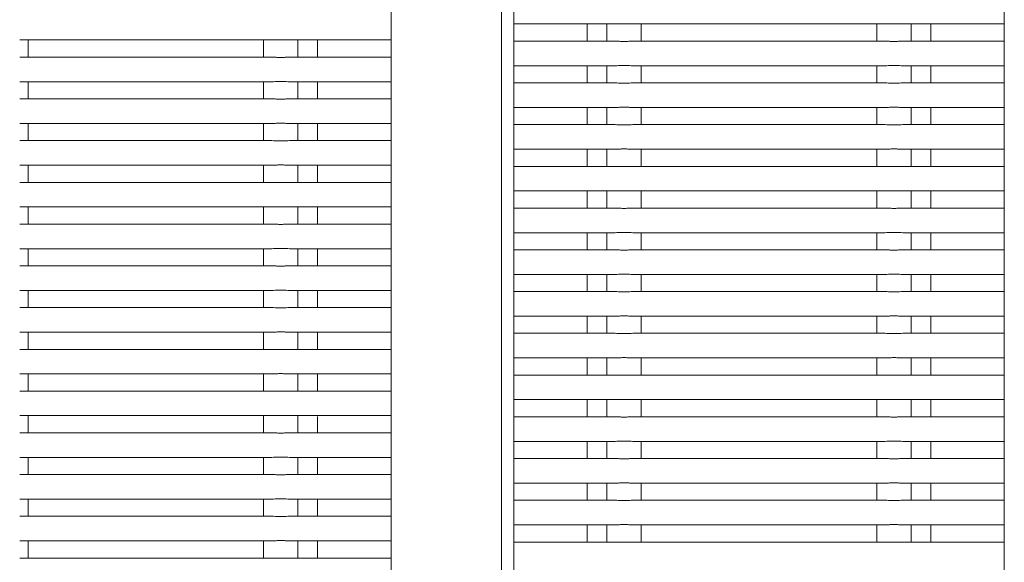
# Model space of a CAD drawing. Header units: millimetres. Extents: x 2016 to 102618, y -16590 to 68005.
# Tile 86 of 256: x 13919 to 14321, y 55306 to 55527. Entities that reach past the tile are written whole.
import ezdxf

# ---------------------------------------------------------------- set-up
doc = ezdxf.new("R2010")
doc.units = ezdxf.units.MM
doc.layers.add('A-GENM', color=13, linetype='Continuous', lineweight=13)
doc.layers.add('G-IMPT', color=8, linetype='Continuous', lineweight=5)

# ---------------------------------------------------------------- blocks, each defined once
blk = doc.blocks.new('Glijbanen_geen_host - 2019220_glijbaan_2020_08_26_no bolts2_dwg-4658142-00 Begane grond')
at = {"layer": 'G-IMPT'}
for p, q in [((12831, 70904.9), (12831, 71856.88)), ((12631, 70894.76), (12631, 71814.89)), ((12631, 71814.89), (12631, 70894.76)), ((12626, 70894.41), (12626, 71812.65)), ((12581, 71792.41), (12581, 70894.41)), ((12631, 71525.29), (12672.39, 71525.29)), ((12672.39, 71525.29), (12631, 71525.29)), ((12661, 71525.35), (12661, 71518.22)), ((12669, 71525.29), (12669, 71518.29)), ((12672.39, 71525.29), (12669, 71525.29)), ((12679.61, 71525.29), (12782.39, 71525.29)), ((12683, 71525.29), (12682.09, 71525.29)), ((12683, 71518.29), (12683, 71525.29)), ((12779, 71525.29), (12779, 71518.29)), ((12779.91, 71525.29), (12779, 71525.29)), ((12789.61, 71525.29), (12831, 71525.29)), ((12793, 71525.29), (12789.61, 71525.29)), ((12831, 71525.29), (12789.61, 71525.29)), ((12793, 71518.29), (12793, 71525.29)), ((12801, 71525.35), (12801, 71518.22)), ((12429.61, 71518.77), (12532.39, 71518.77)), ((12433, 71518.77), (12432.09, 71518.77)), ((12433, 71511.77), (12433, 71518.77)), ((12529, 71518.77), (12529, 71511.77)), ((12529.91, 71518.77), (12529, 71518.77)), ((12539.61, 71518.77), (12581, 71518.77)), ((12543, 71518.77), (12539.61, 71518.77)), ((12581, 71518.77), (12539.61, 71518.77)), ((12543, 71511.77), (12543, 71518.77)), ((12551, 71511.71), (12551, 71518.84)), ((12672.39, 71518.29), (12631, 71518.29)), ((12631, 71518.29), (12672.39, 71518.29)), ((12669, 71518.29), (12672.39, 71518.29)), ((12782.39, 71518.29), (12679.61, 71518.29)), ((12682.09, 71518.29), (12683, 71518.29)), ((12779, 71518.29), (12779.91, 71518.29)), ((12831, 71518.29), (12789.61, 71518.29)), ((12789.61, 71518.29), (12793, 71518.29)), ((12789.61, 71518.29), (12831, 71518.29)), ((12532.39, 71511.77), (12429.61, 71511.77)), ((12432.09, 71511.77), (12433, 71511.77)), ((12529, 71511.77), (12529.91, 71511.77)), ((12581, 71511.77), (12539.61, 71511.77)), ((12539.61, 71511.77), (12543, 71511.77)), ((12539.61, 71511.77), (12581, 71511.77)), ((12631, 71508.29), (12672.39, 71508.29)), ((12672.39, 71508.29), (12631, 71508.29)), ((12661, 71508.35), (12661, 71501.22)), ((12669, 71508.29), (12669, 71501.29)), ((12672.39, 71508.29), (12669, 71508.29)), ((12679.61, 71508.29), (12782.39, 71508.29)), ((12683, 71508.29), (12682.09, 71508.29)), ((12683, 71501.29), (12683, 71508.29)), ((12779, 71508.29), (12779, 71501.29)), ((12779.91, 71508.29), (12779, 71508.29)), ((12789.61, 71508.29), (12831, 71508.29)), ((12793, 71508.29), (12789.61, 71508.29)), ((12831, 71508.29), (12789.61, 71508.29)), ((12793, 71501.29), (12793, 71508.29)), ((12801, 71508.35), (12801, 71501.22)), ((12429.61, 71501.77), (12532.39, 71501.77)), ((12433, 71501.77), (12432.09, 71501.77)), ((12433, 71494.77), (12433, 71501.77)), ((12529, 71501.77), (12529, 71494.77)), ((12529.91, 71501.77), (12529, 71501.77)), ((12539.61, 71501.77), (12581, 71501.77)), ((12543, 71501.77), (12539.61, 71501.77)), ((12581, 71501.77), (12539.61, 71501.77)), ((12543, 71494.77), (12543, 71501.77)), ((12551, 71494.71), (12551, 71501.84)), ((12672.39, 71501.29), (12631, 71501.29)), ((12631, 71501.29), (12672.39, 71501.29)), ((12669, 71501.29), (12672.39, 71501.29)), ((12782.39, 71501.29), (12679.61, 71501.29)), ((12682.09, 71501.29), (12683, 71501.29)), ((12779, 71501.29), (12779.91, 71501.29)), ((12831, 71501.29), (12789.61, 71501.29)), ((12789.61, 71501.29), (12793, 71501.29)), ((12789.61, 71501.29), (12831, 71501.29)), ((12532.39, 71494.77), (12429.61, 71494.77)), ((12432.09, 71494.77), (12433, 71494.77)), ((12529, 71494.77), (12529.91, 71494.77)), ((12581, 71494.77), (12539.61, 71494.77)), ((12539.61, 71494.77), (12543, 71494.77)), ((12539.61, 71494.77), (12581, 71494.77)), ((12631, 71491.29), (12672.39, 71491.29)), ((12672.39, 71491.29), (12631, 71491.29)), ((12661, 71491.35), (12661, 71484.22)), ((12669, 71491.29), (12669, 71484.29)), ((12672.39, 71491.29), (12669, 71491.29)), ((12679.61, 71491.29), (12782.39, 71491.29)), ((12683, 71491.29), (12682.09, 71491.29)), ((12683, 71484.29), (12683, 71491.29)), ((12779, 71491.29), (12779, 71484.29)), ((12779.91, 71491.29), (12779, 71491.29)), ((12789.61, 71491.29), (12831, 71491.29)), ((12793, 71491.29), (12789.61, 71491.29)), ((12831, 71491.29), (12789.61, 71491.29)), ((12793, 71484.29), (12793, 71491.29)), ((12801, 71491.35), (12801, 71484.22)), ((12429.61, 71484.77), (12532.39, 71484.77)), ((12433, 71484.77), (12432.09, 71484.77)), ((12433, 71477.77), (12433, 71484.77)), ((12529, 71484.77), (12529, 71477.77)), ((12529.91, 71484.77), (12529, 71484.77)), ((12539.61, 71484.77), (12581, 71484.77)), ((12543, 71484.77), (12539.61, 71484.77)), ((12581, 71484.77), (12539.61, 71484.77)), ((12543, 71477.77), (12543, 71484.77)), ((12551, 71477.71), (12551, 71484.84)), ((12672.39, 71484.29), (12631, 71484.29)), ((12631, 71484.29), (12672.39, 71484.29)), ((12669, 71484.29), (12672.39, 71484.29)), ((12782.39, 71484.29), (12679.61, 71484.29)), ((12682.09, 71484.29), (12683, 71484.29)), ((12779, 71484.29), (12779.91, 71484.29)), ((12831, 71484.29), (12789.61, 71484.29)), ((12789.61, 71484.29), (12793, 71484.29)), ((12789.61, 71484.29), (12831, 71484.29)), ((12532.39, 71477.77), (12429.61, 71477.77)), ((12432.09, 71477.77), (12433, 71477.77)), ((12529, 71477.77), (12529.91, 71477.77)), ((12581, 71477.77), (12539.61, 71477.77)), ((12539.61, 71477.77), (12543, 71477.77)), ((12539.61, 71477.77), (12581, 71477.77)), ((12631, 71474.29), (12672.39, 71474.29)), ((12672.39, 71474.29), (12631, 71474.29)), ((12661, 71474.35), (12661, 71467.22)), ((12669, 71474.29), (12669, 71467.29)), ((12672.39, 71474.29), (12669, 71474.29)), ((12679.61, 71474.29), (12782.39, 71474.29)), ((12683, 71474.29), (12682.09, 71474.29)), ((12683, 71467.29), (12683, 71474.29)), ((12779, 71474.29), (12779, 71467.29)), ((12779.91, 71474.29), (12779, 71474.29)), ((12789.61, 71474.29), (12831, 71474.29)), ((12793, 71474.29), (12789.61, 71474.29)), ((12831, 71474.29), (12789.61, 71474.29)), ((12793, 71467.29), (12793, 71474.29)), ((12801, 71474.35), (12801, 71467.22)), ((12429.61, 71467.77), (12532.39, 71467.77)), ((12433, 71467.77), (12432.09, 71467.77)), ((12433, 71460.77), (12433, 71467.77)), ((12529, 71467.77), (12529, 71460.77)), ((12529.91, 71467.77), (12529, 71467.77)), ((12539.61, 71467.77), (12581, 71467.77)), ((12543, 71467.77), (12539.61, 71467.77)), ((12581, 71467.77), (12539.61, 71467.77)), ((12543, 71460.77), (12543, 71467.77)), ((12551, 71460.71), (12551, 71467.84)), ((12672.39, 71467.29), (12631, 71467.29)), ((12631, 71467.29), (12672.39, 71467.29)), ((12669, 71467.29), (12672.39, 71467.29)), ((12782.39, 71467.29), (12679.61, 71467.29)), ((12682.09, 71467.29), (12683, 71467.29)), ((12779, 71467.29), (12779.91, 71467.29)), ((12831, 71467.29), (12789.61, 71467.29)), ((12789.61, 71467.29), (12793, 71467.29)), ((12789.61, 71467.29), (12831, 71467.29)), ((12532.39, 71460.77), (12429.61, 71460.77)), ((12432.09, 71460.77), (12433, 71460.77)), ((12529, 71460.77), (12529.91, 71460.77)), ((12581, 71460.77), (12539.61, 71460.77)), ((12539.61, 71460.77), (12543, 71460.77)), ((12539.61, 71460.77), (12581, 71460.77)), ((12631, 71457.29), (12672.39, 71457.29)), ((12672.39, 71457.29), (12631, 71457.29)), ((12661, 71457.35), (12661, 71450.22)), ((12669, 71457.29), (12669, 71450.29)), ((12672.39, 71457.29), (12669, 71457.29)), ((12679.61, 71457.29), (12782.39, 71457.29)), ((12683, 71457.29), (12682.09, 71457.29)), ((12683, 71450.29), (12683, 71457.29)), ((12779, 71457.29), (12779, 71450.29)), ((12779.91, 71457.29), (12779, 71457.29)), ((12789.61, 71457.29), (12831, 71457.29)), ((12793, 71457.29), (12789.61, 71457.29)), ((12831, 71457.29), (12789.61, 71457.29)), ((12793, 71450.29), (12793, 71457.29)), ((12801, 71457.35), (12801, 71450.22)), ((12429.61, 71450.77), (12532.39, 71450.77)), ((12433, 71450.77), (12432.09, 71450.77)), ((12433, 71443.77), (12433, 71450.77)), ((12529, 71450.77), (12529, 71443.77)), ((12529.91, 71450.77), (12529, 71450.77)), ((12539.61, 71450.77), (12581, 71450.77)), ((12543, 71450.77), (12539.61, 71450.77)), ((12581, 71450.77), (12539.61, 71450.77)), ((12543, 71443.77), (12543, 71450.77)), ((12551, 71443.71), (12551, 71450.84)), ((12672.39, 71450.29), (12631, 71450.29)), ((12631, 71450.29), (12672.39, 71450.29)), ((12669, 71450.29), (12672.39, 71450.29)), ((12782.39, 71450.29), (12679.61, 71450.29)), ((12682.09, 71450.29), (12683, 71450.29)), ((12779, 71450.29), (12779.91, 71450.29)), ((12831, 71450.29), (12789.61, 71450.29)), ((12789.61, 71450.29), (12793, 71450.29)), ((12789.61, 71450.29), (12831, 71450.29)), ((12532.39, 71443.77), (12429.61, 71443.77)), ((12432.09, 71443.77), (12433, 71443.77)), ((12529, 71443.77), (12529.91, 71443.77)), ((12581, 71443.77), (12539.61, 71443.77)), ((12539.61, 71443.77), (12543, 71443.77)), ((12539.61, 71443.77), (12581, 71443.77)), ((12631, 71440.29), (12672.39, 71440.29)), ((12672.39, 71440.29), (12631, 71440.29)), ((12661, 71440.35), (12661, 71433.22)), ((12669, 71440.29), (12669, 71433.29)), ((12672.39, 71440.29), (12669, 71440.29)), ((12679.61, 71440.29), (12782.39, 71440.29)), ((12683, 71440.29), (12682.09, 71440.29)), ((12683, 71433.29), (12683, 71440.29)), ((12779, 71440.29), (12779, 71433.29)), ((12779.91, 71440.29), (12779, 71440.29)), ((12789.61, 71440.29), (12831, 71440.29)), ((12793, 71440.29), (12789.61, 71440.29)), ((12831, 71440.29), (12789.61, 71440.29)), ((12793, 71433.29), (12793, 71440.29)), ((12801, 71440.35), (12801, 71433.22)), ((12429.61, 71433.77), (12532.39, 71433.77)), ((12433, 71433.77), (12432.09, 71433.77)), ((12433, 71426.77), (12433, 71433.77)), ((12529, 71433.77), (12529, 71426.77)), ((12529.91, 71433.77), (12529, 71433.77)), ((12539.61, 71433.77), (12581, 71433.77)), ((12543, 71433.77), (12539.61, 71433.77)), ((12581, 71433.77), (12539.61, 71433.77)), ((12543, 71426.77), (12543, 71433.77)), ((12551, 71426.71), (12551, 71433.84)), ((12672.39, 71433.29), (12631, 71433.29)), ((12631, 71433.29), (12672.39, 71433.29)), ((12669, 71433.29), (12672.39, 71433.29)), ((12782.39, 71433.29), (12679.61, 71433.29)), ((12682.09, 71433.29), (12683, 71433.29)), ((12779, 71433.29), (12779.91, 71433.29)), ((12831, 71433.29), (12789.61, 71433.29)), ((12789.61, 71433.29), (12793, 71433.29)), ((12789.61, 71433.29), (12831, 71433.29)), ((12532.39, 71426.77), (12429.61, 71426.77)), ((12432.09, 71426.77), (12433, 71426.77)), ((12529, 71426.77), (12529.91, 71426.77)), ((12581, 71426.77), (12539.61, 71426.77)), ((12539.61, 71426.77), (12543, 71426.77)), ((12539.61, 71426.77), (12581, 71426.77)), ((12631, 71423.29), (12672.39, 71423.29)), ((12672.39, 71423.29), (12631, 71423.29)), ((12661, 71423.35), (12661, 71416.22)), ((12669, 71423.29), (12669, 71416.29)), ((12672.39, 71423.29), (12669, 71423.29)), ((12679.61, 71423.29), (12782.39, 71423.29)), ((12683, 71423.29), (12682.09, 71423.29)), ((12683, 71416.29), (12683, 71423.29)), ((12779, 71423.29), (12779, 71416.29)), ((12779.91, 71423.29), (12779, 71423.29)), ((12789.61, 71423.29), (12831, 71423.29)), ((12793, 71423.29), (12789.61, 71423.29)), ((12831, 71423.29), (12789.61, 71423.29)), ((12793, 71416.29), (12793, 71423.29)), ((12801, 71423.35), (12801, 71416.22)), ((12429.61, 71416.77), (12532.39, 71416.77)), ((12433, 71416.77), (12432.09, 71416.77)), ((12433, 71409.77), (12433, 71416.77)), ((12529, 71416.77), (12529, 71409.77)), ((12529.91, 71416.77), (12529, 71416.77)), ((12539.61, 71416.77), (12581, 71416.77)), ((12543, 71416.77), (12539.61, 71416.77)), ((12581, 71416.77), (12539.61, 71416.77)), ((12543, 71409.77), (12543, 71416.77)), ((12551, 71409.71), (12551, 71416.84)), ((12672.39, 71416.29), (12631, 71416.29)), ((12631, 71416.29), (12672.39, 71416.29)), ((12669, 71416.29), (12672.39, 71416.29)), ((12782.39, 71416.29), (12679.61, 71416.29)), ((12682.09, 71416.29), (12683, 71416.29)), ((12779, 71416.29), (12779.91, 71416.29)), ((12831, 71416.29), (12789.61, 71416.29)), ((12789.61, 71416.29), (12793, 71416.29)), ((12789.61, 71416.29), (12831, 71416.29)), ((12532.39, 71409.77), (12429.61, 71409.77)), ((12432.09, 71409.77), (12433, 71409.77)), ((12529, 71409.77), (12529.91, 71409.77)), ((12581, 71409.77), (12539.61, 71409.77)), ((12539.61, 71409.77), (12543, 71409.77)), ((12539.61, 71409.77), (12581, 71409.77)), ((12631, 71406.29), (12672.39, 71406.29)), ((12672.39, 71406.29), (12631, 71406.29)), ((12661, 71406.35), (12661, 71399.22)), ((12669, 71406.29), (12669, 71399.29)), ((12672.39, 71406.29), (12669, 71406.29)), ((12679.61, 71406.29), (12782.39, 71406.29)), ((12683, 71406.29), (12682.09, 71406.29)), ((12683, 71399.29), (12683, 71406.29)), ((12779, 71406.29), (12779, 71399.29)), ((12779.91, 71406.29), (12779, 71406.29)), ((12789.61, 71406.29), (12831, 71406.29)), ((12793, 71406.29), (12789.61, 71406.29)), ((12831, 71406.29), (12789.61, 71406.29)), ((12793, 71399.29), (12793, 71406.29)), ((12801, 71406.35), (12801, 71399.22)), ((12429.61, 71399.77), (12532.39, 71399.77)), ((12433, 71399.77), (12432.09, 71399.77)), ((12433, 71392.77), (12433, 71399.77)), ((12529, 71399.77), (12529, 71392.77)), ((12529.91, 71399.77), (12529, 71399.77)), ((12539.61, 71399.77), (12581, 71399.77)), ((12543, 71399.77), (12539.61, 71399.77)), ((12581, 71399.77), (12539.61, 71399.77)), ((12543, 71392.77), (12543, 71399.77)), ((12551, 71392.71), (12551, 71399.84)), ((12672.39, 71399.29), (12631, 71399.29)), ((12631, 71399.29), (12672.39, 71399.29)), ((12669, 71399.29), (12672.39, 71399.29)), ((12782.39, 71399.29), (12679.61, 71399.29)), ((12682.09, 71399.29), (12683, 71399.29)), ((12779, 71399.29), (12779.91, 71399.29)), ((12831, 71399.29), (12789.61, 71399.29)), ((12789.61, 71399.29), (12793, 71399.29)), ((12789.61, 71399.29), (12831, 71399.29)), ((12532.39, 71392.77), (12429.61, 71392.77)), ((12432.09, 71392.77), (12433, 71392.77)), ((12529, 71392.77), (12529.91, 71392.77)), ((12581, 71392.77), (12539.61, 71392.77)), ((12539.61, 71392.77), (12543, 71392.77)), ((12539.61, 71392.77), (12581, 71392.77)), ((12631, 71389.29), (12672.39, 71389.29)), ((12672.39, 71389.29), (12631, 71389.29)), ((12661, 71389.35), (12661, 71382.22)), ((12669, 71389.29), (12669, 71382.29)), ((12672.39, 71389.29), (12669, 71389.29)), ((12679.61, 71389.29), (12782.39, 71389.29)), ((12683, 71389.29), (12682.09, 71389.29)), ((12683, 71382.29), (12683, 71389.29)), ((12779, 71389.29), (12779, 71382.29)), ((12779.91, 71389.29), (12779, 71389.29)), ((12789.61, 71389.29), (12831, 71389.29)), ((12793, 71389.29), (12789.61, 71389.29)), ((12831, 71389.29), (12789.61, 71389.29)), ((12793, 71382.29), (12793, 71389.29)), ((12801, 71389.35), (12801, 71382.22)), ((12429.61, 71382.77), (12532.39, 71382.77)), ((12433, 71382.77), (12432.09, 71382.77)), ((12433, 71375.77), (12433, 71382.77)), ((12529, 71382.77), (12529, 71375.77)), ((12529.91, 71382.77), (12529, 71382.77)), ((12539.61, 71382.77), (12581, 71382.77)), ((12543, 71382.77), (12539.61, 71382.77)), ((12581, 71382.77), (12539.61, 71382.77)), ((12543, 71375.77), (12543, 71382.77)), ((12551, 71375.71), (12551, 71382.84)), ((12672.39, 71382.29), (12631, 71382.29)), ((12631, 71382.29), (12672.39, 71382.29)), ((12669, 71382.29), (12672.39, 71382.29)), ((12782.39, 71382.29), (12679.61, 71382.29)), ((12682.09, 71382.29), (12683, 71382.29)), ((12779, 71382.29), (12779.91, 71382.29)), ((12831, 71382.29), (12789.61, 71382.29)), ((12789.61, 71382.29), (12793, 71382.29)), ((12789.61, 71382.29), (12831, 71382.29)), ((12532.39, 71375.77), (12429.61, 71375.77)), ((12432.09, 71375.77), (12433, 71375.77)), ((12529, 71375.77), (12529.91, 71375.77)), ((12581, 71375.77), (12539.61, 71375.77)), ((12539.61, 71375.77), (12543, 71375.77)), ((12539.61, 71375.77), (12581, 71375.77)), ((12631, 71372.29), (12672.39, 71372.29)), ((12672.39, 71372.29), (12631, 71372.29)), ((12661, 71372.35), (12661, 71365.36)), ((12669, 71372.29), (12669, 71365.29)), ((12672.39, 71372.29), (12669, 71372.29)), ((12679.61, 71372.29), (12782.39, 71372.29)), ((12683, 71372.29), (12682.09, 71372.29)), ((12683, 71365.29), (12683, 71372.29)), ((12779, 71372.29), (12779, 71365.29)), ((12779.91, 71372.29), (12779, 71372.29)), ((12789.61, 71372.29), (12831, 71372.29)), ((12793, 71372.29), (12789.61, 71372.29)), ((12831, 71372.29), (12789.61, 71372.29)), ((12793, 71365.29), (12793, 71372.29)), ((12801, 71372.35), (12801, 71365.22)), ((12429.61, 71365.77), (12532.39, 71365.77)), ((12433, 71365.77), (12432.09, 71365.77)), ((12433, 71358.77), (12433, 71365.77)), ((12529, 71365.77), (12529, 71358.77)), ((12529.91, 71365.77), (12529, 71365.77)), ((12539.61, 71365.77), (12581, 71365.77)), ((12543, 71365.77), (12539.61, 71365.77)), ((12581, 71365.77), (12539.61, 71365.77)), ((12543, 71358.77), (12543, 71365.77)), ((12551, 71358.71), (12551, 71365.36)), ((12672.39, 71365.29), (12631, 71365.29)), ((12631, 71365.29), (12672.39, 71365.29)), ((12669, 71365.29), (12672.39, 71365.29)), ((12782.39, 71365.29), (12679.61, 71365.29)), ((12682.09, 71365.29), (12683, 71365.29)), ((12779, 71365.29), (12779.91, 71365.29)), ((12831, 71365.29), (12789.61, 71365.29)), ((12789.61, 71365.29), (12793, 71365.29)), ((12789.61, 71365.29), (12831, 71365.29)), ((12532.39, 71358.77), (12429.61, 71358.77)), ((12432.09, 71358.77), (12433, 71358.77)), ((12529, 71358.77), (12529.91, 71358.77)), ((12581, 71358.77), (12539.61, 71358.77)), ((12539.61, 71358.77), (12543, 71358.77)), ((12539.61, 71358.77), (12581, 71358.77)), ((12631, 71355.29), (12672.39, 71355.29)), ((12672.39, 71355.29), (12631, 71355.29)), ((12661, 71355.35), (12661, 71348.22)), ((12669, 71355.29), (12669, 71348.29)), ((12672.39, 71355.29), (12669, 71355.29)), ((12679.61, 71355.29), (12782.39, 71355.29)), ((12683, 71355.29), (12682.09, 71355.29)), ((12683, 71348.29), (12683, 71355.29)), ((12779, 71355.29), (12779, 71348.29)), ((12779.91, 71355.29), (12779, 71355.29)), ((12789.61, 71355.29), (12831, 71355.29)), ((12793, 71355.29), (12789.61, 71355.29)), ((12831, 71355.29), (12789.61, 71355.29)), ((12793, 71348.29), (12793, 71355.29)), ((12801, 71355.35), (12801, 71348.22)), ((12429.61, 71348.77), (12532.39, 71348.77)), ((12433, 71348.77), (12432.09, 71348.77)), ((12433, 71341.77), (12433, 71348.77)), ((12529, 71348.77), (12529, 71341.77)), ((12529.91, 71348.77), (12529, 71348.77)), ((12539.61, 71348.77), (12581, 71348.77)), ((12543, 71348.77), (12539.61, 71348.77)), ((12581, 71348.77), (12539.61, 71348.77)), ((12543, 71341.77), (12543, 71348.77)), ((12551, 71341.71), (12551, 71348.84)), ((12672.39, 71348.29), (12631, 71348.29)), ((12631, 71348.29), (12672.39, 71348.29)), ((12669, 71348.29), (12672.39, 71348.29)), ((12782.39, 71348.29), (12679.61, 71348.29)), ((12682.09, 71348.29), (12683, 71348.29)), ((12779, 71348.29), (12779.91, 71348.29)), ((12831, 71348.29), (12789.61, 71348.29)), ((12789.61, 71348.29), (12793, 71348.29)), ((12789.61, 71348.29), (12831, 71348.29)), ((12532.39, 71341.77), (12429.61, 71341.77)), ((12432.09, 71341.77), (12433, 71341.77)), ((12529, 71341.77), (12529.91, 71341.77)), ((12581, 71341.77), (12539.61, 71341.77)), ((12539.61, 71341.77), (12543, 71341.77)), ((12539.61, 71341.77), (12581, 71341.77)), ((12631, 71338.29), (12672.39, 71338.29)), ((12672.39, 71338.29), (12631, 71338.29)), ((12661, 71338.35), (12661, 71331.22)), ((12669, 71338.29), (12669, 71331.29)), ((12672.39, 71338.29), (12669, 71338.29)), ((12679.61, 71338.29), (12782.39, 71338.29)), ((12683, 71338.29), (12682.09, 71338.29)), ((12683, 71331.29), (12683, 71338.29)), ((12779, 71338.29), (12779, 71331.29)), ((12779.91, 71338.29), (12779, 71338.29)), ((12789.61, 71338.29), (12831, 71338.29)), ((12793, 71338.29), (12789.61, 71338.29)), ((12831, 71338.29), (12789.61, 71338.29)), ((12793, 71331.29), (12793, 71338.29)), ((12801, 71338.35), (12801, 71331.22)), ((12551, 71324.71), (12551, 71331.84)), ((12429.61, 71331.77), (12532.39, 71331.77)), ((12433, 71331.77), (12432.09, 71331.77)), ((12433, 71324.77), (12433, 71331.77)), ((12529, 71331.77), (12529, 71324.77)), ((12529.91, 71331.77), (12529, 71331.77)), ((12539.61, 71331.77), (12581, 71331.77)), ((12543, 71331.77), (12539.61, 71331.77)), ((12581, 71331.77), (12539.61, 71331.77)), ((12543, 71324.77), (12543, 71331.77)), ((12672.39, 71331.29), (12631, 71331.29)), ((12631, 71331.29), (12672.39, 71331.29)), ((12669, 71331.29), (12672.39, 71331.29)), ((12782.39, 71331.29), (12679.61, 71331.29)), ((12682.09, 71331.29), (12683, 71331.29)), ((12779, 71331.29), (12779.91, 71331.29)), ((12831, 71331.29), (12789.61, 71331.29)), ((12789.61, 71331.29), (12793, 71331.29)), ((12789.61, 71331.29), (12831, 71331.29)), ((12532.39, 71324.77), (12429.61, 71324.77)), ((12432.09, 71324.77), (12433, 71324.77)), ((12529, 71324.77), (12529.91, 71324.77)), ((12581, 71324.77), (12539.61, 71324.77)), ((12539.61, 71324.77), (12543, 71324.77)), ((12539.61, 71324.77), (12581, 71324.77)), ((12631, 71321.29), (12672.39, 71321.29)), ((12672.39, 71321.29), (12631, 71321.29)), ((12661, 71321.35), (12661, 71314.22)), ((12669, 71321.29), (12669, 71314.29)), ((12672.39, 71321.29), (12669, 71321.29)), ((12679.61, 71321.29), (12782.39, 71321.29)), ((12683, 71321.29), (12682.09, 71321.29)), ((12683, 71314.29), (12683, 71321.29)), ((12779, 71321.29), (12779, 71314.29)), ((12779.91, 71321.29), (12779, 71321.29)), ((12789.61, 71321.29), (12831, 71321.29)), ((12793, 71321.29), (12789.61, 71321.29)), ((12831, 71321.29), (12789.61, 71321.29)), ((12793, 71314.29), (12793, 71321.29)), ((12801, 71321.35), (12801, 71314.22)), ((12429.61, 71314.77), (12532.39, 71314.77)), ((12433, 71314.77), (12432.09, 71314.77)), ((12433, 71307.77), (12433, 71314.77)), ((12529, 71314.77), (12529, 71307.77)), ((12529.91, 71314.77), (12529, 71314.77)), ((12539.61, 71314.77), (12581, 71314.77)), ((12543, 71314.77), (12539.61, 71314.77)), ((12581, 71314.77), (12539.61, 71314.77)), ((12543, 71307.77), (12543, 71314.77)), ((12551, 71307.71), (12551, 71314.84)), ((12672.39, 71314.29), (12631, 71314.29)), ((12631, 71314.29), (12672.39, 71314.29)), ((12669, 71314.29), (12672.39, 71314.29)), ((12782.39, 71314.29), (12679.61, 71314.29)), ((12682.09, 71314.29), (12683, 71314.29)), ((12779, 71314.29), (12779.91, 71314.29)), ((12831, 71314.29), (12789.61, 71314.29)), ((12789.61, 71314.29), (12793, 71314.29)), ((12789.61, 71314.29), (12831, 71314.29)), ((12532.39, 71307.77), (12429.61, 71307.77)), ((12432.09, 71307.77), (12433, 71307.77)), ((12529, 71307.77), (12529.91, 71307.77)), ((12581, 71307.77), (12539.61, 71307.77)), ((12539.61, 71307.77), (12543, 71307.77)), ((12539.61, 71307.77), (12581, 71307.77))]:
    blk.add_line(p, q, dxfattribs=at)
for points in [[(12679.61, 71525.29), (12679.17, 71525.3), (12678.48, 71525.31), (12677.51, 71525.36), (12676.76, 71525.38), (12676, 71525.39), (12675.24, 71525.38), (12674.5, 71525.36), (12673.52, 71525.31), (12672.83, 71525.3), (12672.39, 71525.29)], [(12789.61, 71525.29), (12789.17, 71525.3), (12788.48, 71525.31), (12787.51, 71525.36), (12786.76, 71525.38), (12786, 71525.39), (12785.24, 71525.38), (12784.5, 71525.36), (12783.52, 71525.31), (12782.83, 71525.3), (12782.39, 71525.29)], [(12539.61, 71518.77), (12539.17, 71518.79), (12538.48, 71518.8), (12537.51, 71518.84), (12536.76, 71518.87), (12536, 71518.88), (12535.24, 71518.87), (12534.5, 71518.84), (12533.52, 71518.8), (12532.83, 71518.79), (12532.39, 71518.77)], [(12672.39, 71518.29), (12672.83, 71518.27), (12673.52, 71518.26), (12674.49, 71518.22), (12675.24, 71518.19), (12676, 71518.18), (12676.76, 71518.19), (12677.5, 71518.22), (12678.48, 71518.26), (12679.17, 71518.27), (12679.61, 71518.29)], [(12782.39, 71518.29), (12782.83, 71518.27), (12783.52, 71518.26), (12784.49, 71518.22), (12785.24, 71518.19), (12786, 71518.18), (12786.76, 71518.19), (12787.5, 71518.22), (12788.48, 71518.26), (12789.17, 71518.27), (12789.61, 71518.29)], [(12532.39, 71511.77), (12532.83, 71511.76), (12533.52, 71511.75), (12534.49, 71511.7), (12535.24, 71511.68), (12536, 71511.67), (12536.76, 71511.68), (12537.5, 71511.7), (12538.48, 71511.75), (12539.17, 71511.76), (12539.61, 71511.77)], [(12679.61, 71508.29), (12679.17, 71508.3), (12678.48, 71508.31), (12677.51, 71508.36), (12676.76, 71508.38), (12676, 71508.39), (12675.24, 71508.38), (12674.5, 71508.36), (12673.52, 71508.31), (12672.83, 71508.3), (12672.39, 71508.29)], [(12789.61, 71508.29), (12789.17, 71508.3), (12788.48, 71508.31), (12787.51, 71508.36), (12786.76, 71508.38), (12786, 71508.39), (12785.24, 71508.38), (12784.5, 71508.36), (12783.52, 71508.31), (12782.83, 71508.3), (12782.39, 71508.29)], [(12539.61, 71501.77), (12539.17, 71501.79), (12538.48, 71501.8), (12537.51, 71501.84), (12536.76, 71501.87), (12536, 71501.88), (12535.24, 71501.87), (12534.5, 71501.84), (12533.52, 71501.8), (12532.83, 71501.79), (12532.39, 71501.77)], [(12672.39, 71501.29), (12672.83, 71501.27), (12673.52, 71501.26), (12674.49, 71501.22), (12675.24, 71501.19), (12676, 71501.18), (12676.76, 71501.19), (12677.5, 71501.22), (12678.48, 71501.26), (12679.17, 71501.27), (12679.61, 71501.29)], [(12782.39, 71501.29), (12782.83, 71501.27), (12783.52, 71501.26), (12784.49, 71501.22), (12785.24, 71501.19), (12786, 71501.18), (12786.76, 71501.19), (12787.5, 71501.22), (12788.48, 71501.26), (12789.17, 71501.27), (12789.61, 71501.29)], [(12532.39, 71494.77), (12532.83, 71494.76), (12533.52, 71494.75), (12534.49, 71494.7), (12535.24, 71494.68), (12536, 71494.67), (12536.76, 71494.68), (12537.5, 71494.7), (12538.48, 71494.75), (12539.17, 71494.76), (12539.61, 71494.77)], [(12679.61, 71491.29), (12679.17, 71491.3), (12678.48, 71491.31), (12677.51, 71491.36), (12676.76, 71491.38), (12676, 71491.39), (12675.24, 71491.38), (12674.5, 71491.36), (12673.52, 71491.31), (12672.83, 71491.3), (12672.39, 71491.29)], [(12789.61, 71491.29), (12789.17, 71491.3), (12788.48, 71491.31), (12787.51, 71491.36), (12786.76, 71491.38), (12786, 71491.39), (12785.24, 71491.38), (12784.5, 71491.36), (12783.52, 71491.31), (12782.83, 71491.3), (12782.39, 71491.29)], [(12539.61, 71484.77), (12539.17, 71484.79), (12538.48, 71484.8), (12537.51, 71484.84), (12536.76, 71484.87), (12536, 71484.88), (12535.24, 71484.87), (12534.5, 71484.84), (12533.52, 71484.8), (12532.83, 71484.79), (12532.39, 71484.77)], [(12672.39, 71484.29), (12672.83, 71484.27), (12673.52, 71484.26), (12674.49, 71484.22), (12675.24, 71484.19), (12676, 71484.18), (12676.76, 71484.19), (12677.5, 71484.22), (12678.48, 71484.26), (12679.17, 71484.27), (12679.61, 71484.29)], [(12782.39, 71484.29), (12782.83, 71484.27), (12783.52, 71484.26), (12784.49, 71484.22), (12785.24, 71484.19), (12786, 71484.18), (12786.76, 71484.19), (12787.5, 71484.22), (12788.48, 71484.26), (12789.17, 71484.27), (12789.61, 71484.29)], [(12532.39, 71477.77), (12532.83, 71477.76), (12533.52, 71477.75), (12534.49, 71477.7), (12535.24, 71477.68), (12536, 71477.67), (12536.76, 71477.68), (12537.5, 71477.7), (12538.48, 71477.75), (12539.17, 71477.76), (12539.61, 71477.77)], [(12679.61, 71474.29), (12679.17, 71474.3), (12678.48, 71474.31), (12677.51, 71474.36), (12676.76, 71474.38), (12676, 71474.39), (12675.24, 71474.38), (12674.5, 71474.36), (12673.52, 71474.31), (12672.83, 71474.3), (12672.39, 71474.29)], [(12789.61, 71474.29), (12789.17, 71474.3), (12788.48, 71474.31), (12787.51, 71474.36), (12786.76, 71474.38), (12786, 71474.39), (12785.24, 71474.38), (12784.5, 71474.36), (12783.52, 71474.31), (12782.83, 71474.3), (12782.39, 71474.29)], [(12539.61, 71467.77), (12539.17, 71467.79), (12538.48, 71467.8), (12537.51, 71467.84), (12536.76, 71467.87), (12536, 71467.88), (12535.24, 71467.87), (12534.5, 71467.84), (12533.52, 71467.8), (12532.83, 71467.79), (12532.39, 71467.77)], [(12672.39, 71467.29), (12672.83, 71467.27), (12673.52, 71467.26), (12674.49, 71467.22), (12675.24, 71467.19), (12676, 71467.18), (12676.76, 71467.19), (12677.5, 71467.22), (12678.48, 71467.26), (12679.17, 71467.27), (12679.61, 71467.29)], [(12782.39, 71467.29), (12782.83, 71467.27), (12783.52, 71467.26), (12784.49, 71467.22), (12785.24, 71467.19), (12786, 71467.18), (12786.76, 71467.19), (12787.5, 71467.22), (12788.48, 71467.26), (12789.17, 71467.27), (12789.61, 71467.29)], [(12532.39, 71460.77), (12532.83, 71460.76), (12533.52, 71460.75), (12534.49, 71460.7), (12535.24, 71460.68), (12536, 71460.67), (12536.76, 71460.68), (12537.5, 71460.7), (12538.48, 71460.75), (12539.17, 71460.76), (12539.61, 71460.77)], [(12679.61, 71457.29), (12679.17, 71457.3), (12678.48, 71457.31), (12677.51, 71457.36), (12676.76, 71457.38), (12676, 71457.39), (12675.24, 71457.38), (12674.5, 71457.36), (12673.52, 71457.31), (12672.83, 71457.3), (12672.39, 71457.29)], [(12789.61, 71457.29), (12789.17, 71457.3), (12788.48, 71457.31), (12787.51, 71457.36), (12786.76, 71457.38), (12786, 71457.39), (12785.24, 71457.38), (12784.5, 71457.36), (12783.52, 71457.31), (12782.83, 71457.3), (12782.39, 71457.29)], [(12539.61, 71450.77), (12539.17, 71450.79), (12538.48, 71450.8), (12537.51, 71450.84), (12536.76, 71450.87), (12536, 71450.88), (12535.24, 71450.87), (12534.5, 71450.84), (12533.52, 71450.8), (12532.83, 71450.79), (12532.39, 71450.77)], [(12672.39, 71450.29), (12672.83, 71450.27), (12673.52, 71450.26), (12674.49, 71450.22), (12675.24, 71450.19), (12676, 71450.18), (12676.76, 71450.19), (12677.5, 71450.22), (12678.48, 71450.26), (12679.17, 71450.27), (12679.61, 71450.29)], [(12782.39, 71450.29), (12782.83, 71450.27), (12783.52, 71450.26), (12784.49, 71450.22), (12785.24, 71450.19), (12786, 71450.18), (12786.76, 71450.19), (12787.5, 71450.22), (12788.48, 71450.26), (12789.17, 71450.27), (12789.61, 71450.29)], [(12532.39, 71443.77), (12532.83, 71443.76), (12533.52, 71443.75), (12534.49, 71443.7), (12535.24, 71443.68), (12536, 71443.67), (12536.76, 71443.68), (12537.5, 71443.7), (12538.48, 71443.75), (12539.17, 71443.76), (12539.61, 71443.77)], [(12679.61, 71440.29), (12679.17, 71440.3), (12678.48, 71440.31), (12677.51, 71440.36), (12676.76, 71440.38), (12676, 71440.39), (12675.24, 71440.38), (12674.5, 71440.36), (12673.52, 71440.31), (12672.83, 71440.3), (12672.39, 71440.29)], [(12789.61, 71440.29), (12789.17, 71440.3), (12788.48, 71440.31), (12787.51, 71440.36), (12786.76, 71440.38), (12786, 71440.39), (12785.24, 71440.38), (12784.5, 71440.36), (12783.52, 71440.31), (12782.83, 71440.3), (12782.39, 71440.29)], [(12539.61, 71433.77), (12539.17, 71433.79), (12538.48, 71433.8), (12537.51, 71433.84), (12536.76, 71433.87), (12536, 71433.88), (12535.24, 71433.87), (12534.5, 71433.84), (12533.52, 71433.8), (12532.83, 71433.79), (12532.39, 71433.77)], [(12672.39, 71433.29), (12672.83, 71433.27), (12673.52, 71433.26), (12674.49, 71433.22), (12675.24, 71433.19), (12676, 71433.18), (12676.76, 71433.19), (12677.5, 71433.22), (12678.48, 71433.26), (12679.17, 71433.27), (12679.61, 71433.29)], [(12782.39, 71433.29), (12782.83, 71433.27), (12783.52, 71433.26), (12784.49, 71433.22), (12785.24, 71433.19), (12786, 71433.18), (12786.76, 71433.19), (12787.5, 71433.22), (12788.48, 71433.26), (12789.17, 71433.27), (12789.61, 71433.29)], [(12532.39, 71426.77), (12532.83, 71426.76), (12533.52, 71426.75), (12534.49, 71426.7), (12535.24, 71426.68), (12536, 71426.67), (12536.76, 71426.68), (12537.5, 71426.7), (12538.48, 71426.75), (12539.17, 71426.76), (12539.61, 71426.77)], [(12679.61, 71423.29), (12679.17, 71423.3), (12678.48, 71423.31), (12677.51, 71423.36), (12676.76, 71423.38), (12676, 71423.39), (12675.24, 71423.38), (12674.5, 71423.36), (12673.52, 71423.31), (12672.83, 71423.3), (12672.39, 71423.29)], [(12789.61, 71423.29), (12789.17, 71423.3), (12788.48, 71423.31), (12787.51, 71423.36), (12786.76, 71423.38), (12786, 71423.39), (12785.24, 71423.38), (12784.5, 71423.36), (12783.52, 71423.31), (12782.83, 71423.3), (12782.39, 71423.29)], [(12539.61, 71416.77), (12539.17, 71416.79), (12538.48, 71416.8), (12537.51, 71416.84), (12536.76, 71416.87), (12536, 71416.88), (12535.24, 71416.87), (12534.5, 71416.84), (12533.52, 71416.8), (12532.83, 71416.79), (12532.39, 71416.77)], [(12672.39, 71416.29), (12672.83, 71416.27), (12673.52, 71416.26), (12674.49, 71416.22), (12675.24, 71416.19), (12676, 71416.18), (12676.76, 71416.19), (12677.5, 71416.22), (12678.48, 71416.26), (12679.17, 71416.27), (12679.61, 71416.29)], [(12782.39, 71416.29), (12782.83, 71416.27), (12783.52, 71416.26), (12784.49, 71416.22), (12785.24, 71416.19), (12786, 71416.18), (12786.76, 71416.19), (12787.5, 71416.22), (12788.48, 71416.26), (12789.17, 71416.27), (12789.61, 71416.29)], [(12532.39, 71409.77), (12532.83, 71409.76), (12533.52, 71409.75), (12534.49, 71409.7), (12535.24, 71409.68), (12536, 71409.67), (12536.76, 71409.68), (12537.5, 71409.7), (12538.48, 71409.75), (12539.17, 71409.76), (12539.61, 71409.77)], [(12679.61, 71406.29), (12679.17, 71406.3), (12678.48, 71406.31), (12677.51, 71406.36), (12676.76, 71406.38), (12676, 71406.39), (12675.24, 71406.38), (12674.5, 71406.36), (12673.52, 71406.31), (12672.83, 71406.3), (12672.39, 71406.29)], [(12789.61, 71406.29), (12789.17, 71406.3), (12788.48, 71406.31), (12787.51, 71406.36), (12786.76, 71406.38), (12786, 71406.39), (12785.24, 71406.38), (12784.5, 71406.36), (12783.52, 71406.31), (12782.83, 71406.3), (12782.39, 71406.29)], [(12539.61, 71399.77), (12539.17, 71399.79), (12538.48, 71399.8), (12537.51, 71399.84), (12536.76, 71399.87), (12536, 71399.88), (12535.24, 71399.87), (12534.5, 71399.84), (12533.52, 71399.8), (12532.83, 71399.79), (12532.39, 71399.77)], [(12672.39, 71399.29), (12672.83, 71399.27), (12673.52, 71399.26), (12674.49, 71399.22), (12675.24, 71399.19), (12676, 71399.18), (12676.76, 71399.19), (12677.5, 71399.22), (12678.48, 71399.26), (12679.17, 71399.27), (12679.61, 71399.29)], [(12782.39, 71399.29), (12782.83, 71399.27), (12783.52, 71399.26), (12784.49, 71399.22), (12785.24, 71399.19), (12786, 71399.18), (12786.76, 71399.19), (12787.5, 71399.22), (12788.48, 71399.26), (12789.17, 71399.27), (12789.61, 71399.29)], [(12532.39, 71392.77), (12532.83, 71392.76), (12533.52, 71392.75), (12534.49, 71392.7), (12535.24, 71392.68), (12536, 71392.67), (12536.76, 71392.68), (12537.5, 71392.7), (12538.48, 71392.75), (12539.17, 71392.76), (12539.61, 71392.77)], [(12679.61, 71389.29), (12679.17, 71389.3), (12678.48, 71389.31), (12677.51, 71389.36), (12676.76, 71389.38), (12676, 71389.39), (12675.24, 71389.38), (12674.5, 71389.36), (12673.52, 71389.31), (12672.83, 71389.3), (12672.39, 71389.29)], [(12789.61, 71389.29), (12789.17, 71389.3), (12788.48, 71389.31), (12787.51, 71389.36), (12786.76, 71389.38), (12786, 71389.39), (12785.24, 71389.38), (12784.5, 71389.36), (12783.52, 71389.31), (12782.83, 71389.3), (12782.39, 71389.29)], [(12539.61, 71382.77), (12539.17, 71382.79), (12538.48, 71382.8), (12537.51, 71382.84), (12536.76, 71382.87), (12536, 71382.88), (12535.24, 71382.87), (12534.5, 71382.84), (12533.52, 71382.8), (12532.83, 71382.79), (12532.39, 71382.77)], [(12672.39, 71382.29), (12672.83, 71382.27), (12673.52, 71382.26), (12674.49, 71382.22), (12675.24, 71382.19), (12676, 71382.18), (12676.76, 71382.19), (12677.5, 71382.22), (12678.48, 71382.26), (12679.17, 71382.27), (12679.61, 71382.29)], [(12782.39, 71382.29), (12782.83, 71382.27), (12783.52, 71382.26), (12784.49, 71382.22), (12785.24, 71382.19), (12786, 71382.18), (12786.76, 71382.19), (12787.5, 71382.22), (12788.48, 71382.26), (12789.17, 71382.27), (12789.61, 71382.29)], [(12532.39, 71375.77), (12532.83, 71375.76), (12533.52, 71375.75), (12534.49, 71375.7), (12535.24, 71375.68), (12536, 71375.67), (12536.76, 71375.68), (12537.5, 71375.7), (12538.48, 71375.75), (12539.17, 71375.76), (12539.61, 71375.77)], [(12679.61, 71372.29), (12679.17, 71372.3), (12678.48, 71372.31), (12677.51, 71372.36), (12676.76, 71372.38), (12676, 71372.39), (12675.24, 71372.38), (12674.5, 71372.36), (12673.52, 71372.31), (12672.83, 71372.3), (12672.39, 71372.29)], [(12789.61, 71372.29), (12789.17, 71372.3), (12788.48, 71372.31), (12787.51, 71372.36), (12786.76, 71372.38), (12786, 71372.39), (12785.24, 71372.38), (12784.5, 71372.36), (12783.52, 71372.31), (12782.83, 71372.3), (12782.39, 71372.29)], [(12539.61, 71365.77), (12539.17, 71365.79), (12538.48, 71365.8), (12537.51, 71365.84), (12536.76, 71365.87), (12536, 71365.88), (12535.24, 71365.87), (12534.5, 71365.84), (12533.52, 71365.8), (12532.83, 71365.79), (12532.39, 71365.77)], [(12672.39, 71365.29), (12672.83, 71365.27), (12673.52, 71365.26), (12674.49, 71365.22), (12675.24, 71365.19), (12676, 71365.18), (12676.76, 71365.19), (12677.5, 71365.22), (12678.48, 71365.26), (12679.17, 71365.27), (12679.61, 71365.29)], [(12782.39, 71365.29), (12782.83, 71365.27), (12783.52, 71365.26), (12784.49, 71365.22), (12785.24, 71365.19), (12786, 71365.18), (12786.76, 71365.19), (12787.5, 71365.22), (12788.48, 71365.26), (12789.17, 71365.27), (12789.61, 71365.29)], [(12532.39, 71358.77), (12532.83, 71358.76), (12533.52, 71358.75), (12534.49, 71358.7), (12535.24, 71358.68), (12536, 71358.67), (12536.76, 71358.68), (12537.5, 71358.7), (12538.48, 71358.75), (12539.17, 71358.76), (12539.61, 71358.77)], [(12679.61, 71355.29), (12679.17, 71355.3), (12678.48, 71355.31), (12677.51, 71355.36), (12676.76, 71355.38), (12676, 71355.39), (12675.24, 71355.38), (12674.5, 71355.36), (12673.52, 71355.31), (12672.83, 71355.3), (12672.39, 71355.29)], [(12789.61, 71355.29), (12789.17, 71355.3), (12788.48, 71355.31), (12787.51, 71355.36), (12786.76, 71355.38), (12786, 71355.39), (12785.24, 71355.38), (12784.5, 71355.36), (12783.52, 71355.31), (12782.83, 71355.3), (12782.39, 71355.29)], [(12539.61, 71348.77), (12539.17, 71348.79), (12538.48, 71348.8), (12537.51, 71348.84), (12536.76, 71348.87), (12536, 71348.88), (12535.24, 71348.87), (12534.5, 71348.84), (12533.52, 71348.8), (12532.83, 71348.79), (12532.39, 71348.77)], [(12672.39, 71348.29), (12672.83, 71348.27), (12673.52, 71348.26), (12674.49, 71348.22), (12675.24, 71348.19), (12676, 71348.18), (12676.76, 71348.19), (12677.5, 71348.22), (12678.48, 71348.26), (12679.17, 71348.27), (12679.61, 71348.29)], [(12782.39, 71348.29), (12782.83, 71348.27), (12783.52, 71348.26), (12784.49, 71348.22), (12785.24, 71348.19), (12786, 71348.18), (12786.76, 71348.19), (12787.5, 71348.22), (12788.48, 71348.26), (12789.17, 71348.27), (12789.61, 71348.29)], [(12532.39, 71341.77), (12532.83, 71341.76), (12533.52, 71341.75), (12534.49, 71341.7), (12535.24, 71341.68), (12536, 71341.67), (12536.76, 71341.68), (12537.5, 71341.7), (12538.48, 71341.75), (12539.17, 71341.76), (12539.61, 71341.77)], [(12679.61, 71338.29), (12679.17, 71338.3), (12678.48, 71338.31), (12677.51, 71338.36), (12676.76, 71338.38), (12676, 71338.39), (12675.24, 71338.38), (12674.5, 71338.36), (12673.52, 71338.31), (12672.83, 71338.3), (12672.39, 71338.29)], [(12789.61, 71338.29), (12789.17, 71338.3), (12788.48, 71338.31), (12787.51, 71338.36), (12786.76, 71338.38), (12786, 71338.39), (12785.24, 71338.38), (12784.5, 71338.36), (12783.52, 71338.31), (12782.83, 71338.3), (12782.39, 71338.29)], [(12539.61, 71331.77), (12539.17, 71331.79), (12538.48, 71331.8), (12537.51, 71331.84), (12536.76, 71331.87), (12536, 71331.88), (12535.24, 71331.87), (12534.5, 71331.84), (12533.52, 71331.8), (12532.83, 71331.79), (12532.39, 71331.77)], [(12672.39, 71331.29), (12672.83, 71331.27), (12673.52, 71331.26), (12674.49, 71331.22), (12675.24, 71331.19), (12676, 71331.18), (12676.76, 71331.19), (12677.5, 71331.22), (12678.48, 71331.26), (12679.17, 71331.27), (12679.61, 71331.29)], [(12782.39, 71331.29), (12782.83, 71331.27), (12783.52, 71331.26), (12784.49, 71331.22), (12785.24, 71331.19), (12786, 71331.18), (12786.76, 71331.19), (12787.5, 71331.22), (12788.48, 71331.26), (12789.17, 71331.27), (12789.61, 71331.29)], [(12532.39, 71324.77), (12532.83, 71324.76), (12533.52, 71324.75), (12534.49, 71324.7), (12535.24, 71324.68), (12536, 71324.67), (12536.76, 71324.68), (12537.5, 71324.7), (12538.48, 71324.75), (12539.17, 71324.76), (12539.61, 71324.77)], [(12679.61, 71321.29), (12679.17, 71321.3), (12678.48, 71321.31), (12677.51, 71321.36), (12676.76, 71321.38), (12676, 71321.39), (12675.24, 71321.38), (12674.5, 71321.36), (12673.52, 71321.31), (12672.83, 71321.3), (12672.39, 71321.29)], [(12789.61, 71321.29), (12789.17, 71321.3), (12788.48, 71321.31), (12787.51, 71321.36), (12786.76, 71321.38), (12786, 71321.39), (12785.24, 71321.38), (12784.5, 71321.36), (12783.52, 71321.31), (12782.83, 71321.3), (12782.39, 71321.29)], [(12539.61, 71314.77), (12539.17, 71314.79), (12538.48, 71314.8), (12537.51, 71314.84), (12536.76, 71314.87), (12536, 71314.88), (12535.24, 71314.87), (12534.5, 71314.84), (12533.52, 71314.8), (12532.83, 71314.79), (12532.39, 71314.77)], [(12672.39, 71314.29), (12672.83, 71314.27), (12673.52, 71314.26), (12674.49, 71314.22), (12675.24, 71314.19), (12676, 71314.18), (12676.76, 71314.19), (12677.5, 71314.22), (12678.48, 71314.26), (12679.17, 71314.27), (12679.61, 71314.29)], [(12782.39, 71314.29), (12782.83, 71314.27), (12783.52, 71314.26), (12784.49, 71314.22), (12785.24, 71314.19), (12786, 71314.18), (12786.76, 71314.19), (12787.5, 71314.22), (12788.48, 71314.26), (12789.17, 71314.27), (12789.61, 71314.29)], [(12532.39, 71307.77), (12532.83, 71307.76), (12533.52, 71307.75), (12534.49, 71307.7), (12535.24, 71307.68), (12536, 71307.67), (12536.76, 71307.68), (12537.5, 71307.7), (12538.48, 71307.75), (12539.17, 71307.76), (12539.61, 71307.77)]]:
    blk.add_open_spline(points, degree=3, knots=[0, 0, 0, 0, 0.2, 0.3, 0.4, 0.5, 0.6, 0.7, 0.8, 1, 1, 1, 1], dxfattribs=at)
blk = doc.blocks.new('Glijbanen_geen_host - Glijbanen_geen_host-4648188-00 Begane grond')
blk.add_blockref('Glijbanen_geen_host - 2019220_glijbaan_2020_08_26_no bolts2_dwg-4658142-00 Begane grond', (0, 0))

msp = doc.modelspace()

# ---------------------------------------------------------------- block references
at = {"layer": 'A-GENM'}
msp.add_blockref('Glijbanen_geen_host - Glijbanen_geen_host-4648188-00 Begane grond', (1489.7, -16000), dxfattribs=at)

doc.saveas('drawing.dxf')
